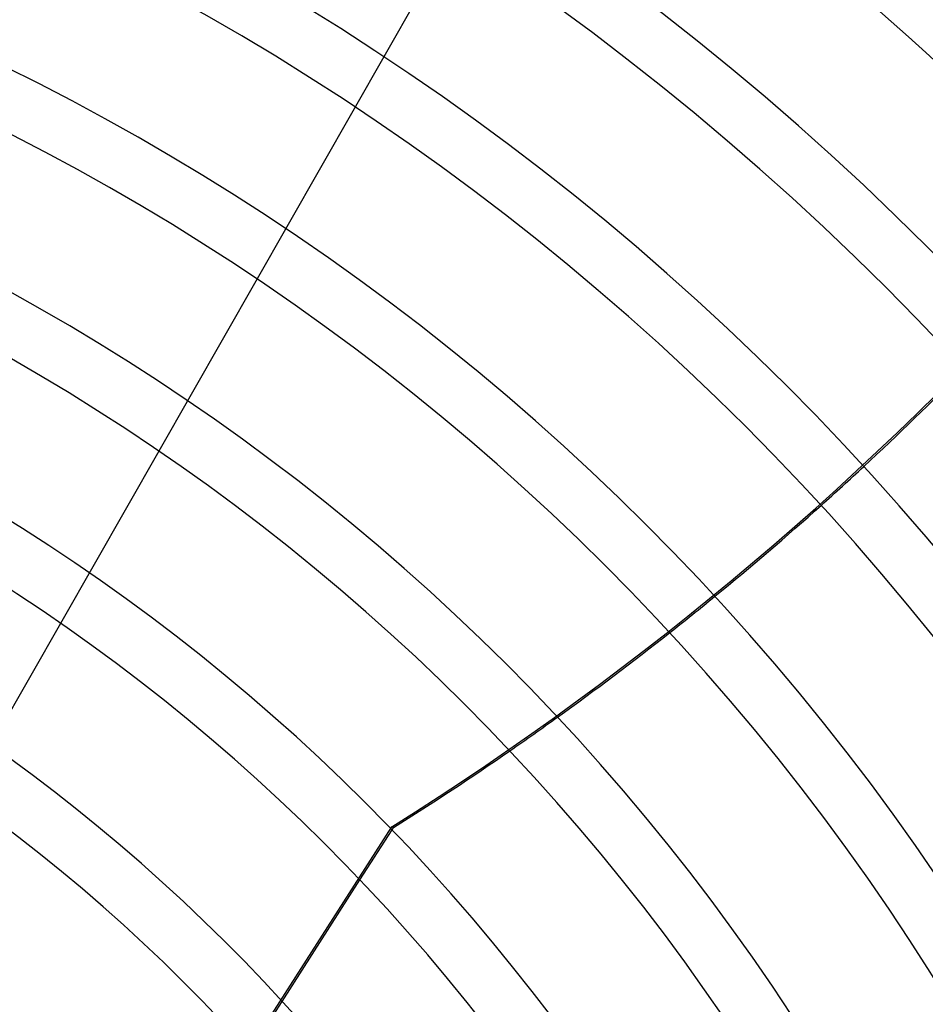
# Model space of a CAD drawing. Header units: millimetres. Extents: x -790 to 790, y -790 to 790.
# Tile 54 of 62: x 185 to 341, y 210 to 380. Entities that reach past the tile are written whole.
import ezdxf

# ---------------------------------------------------------------- set-up
doc = ezdxf.new("R2010")
doc.units = ezdxf.units.MM
doc.layers.add('HIDDEN', color=7, linetype='Continuous')
doc.layers.add('THICK', color=7, linetype='Continuous')

msp = doc.modelspace()

# ---------------------------------------------------------------- linework, layer by layer
at = {"layer": 'HIDDEN'}
for p, q in [((160.4, 220.66), (332.88, 523.05)), ((188.59, 146.32), (249.02, 240.71)), ((243.51, 231.53), (249.05, 240.17)), ((249.31, 240.57), (249.02, 240.71)), ((224.51, 201.85), (230.09, 210.56))]:
    msp.add_line(p, q, dxfattribs=at)
for radius, start, end in [(682, 0, 179.99998), (677.5, 0, 180.00002), (625, 0, 179.99998), (272.8, 0, 180), (247.85, 270, 90), (238.7, 0, 90)]:
    msp.add_arc((0, 0), radius, start, end, dxfattribs=at)
for centre, major_axis, start_param, end_param in [((-33.8, 701.68), (-236.73, -491.57), 1.004743, 1.570796), ((-33.52, 701.55), (236.73, 491.57), -1.966854, -1.94853), ((-33.52, 701.55), (236.73, 491.57), -2.029557, -2.011182), ((-33.52, 701.55), (236.73, 491.57), -2.092647, -2.074121)]:
    msp.add_ellipse(centre, major_axis=major_axis, ratio=0.987688, start_param=start_param, end_param=end_param, dxfattribs=at)
at = {"layer": 'THICK'}
for p, q in [((249.05, 240.17), (249.31, 240.57)), ((230.09, 210.56), (243.51, 231.53))]:
    msp.add_line(p, q, dxfattribs=at)
for radius, start, end in [(732, 0, 180.00002), (677, 0, 179.99998), (652.89, 31.03879, 89.56121), (642.91, 31.0456, 89.55439), (618.79, 31.06296, 89.53703), (608.81, 31.07058, 89.52941), (584.69, 31.08995, 89.51005), (574.71, 31.09849, 89.50151), (550.59, 31.1203, 89.4797), (540.61, 31.1299, 89.4701), (516.49, 31.1547, 89.4453), (506.51, 31.1656, 89.4344), (482.39, 31.1939, 89.4061), (472.41, 31.2064, 89.3936), (448.29, 31.239, 89.361), (438.31, 31.2536, 89.3464), (414.19, 31.2917, 89.3083), (404.21, 31.3088, 89.2912), (380.09, 31.3537, 89.2463), (370.11, 31.3741, 89.2259), (345.99, 31.4281, 89.172), (336.01, 31.4526, 89.1474), (311.89, 31.5186, 89.0814), (301.91, 31.5489, 89.051), (277.79, 31.6313, 88.9687), (267.81, 31.6698, 88.9302), (243.69, 31.7757, 88.8243), (233.71, 31.8259, 88.7741)]:
    msp.add_arc((0, 0), radius, start, end, dxfattribs=at)
for start_param, end_param in [(-1.94853, -1.904235), (-2.011182, -1.966854), (-2.074121, -2.029557), (-2.13685, -2.092647)]:
    msp.add_ellipse((-33.52, 701.55), major_axis=(236.73, 491.57), ratio=0.987688, start_param=start_param, end_param=end_param, dxfattribs=at)

doc.saveas('drawing.dxf')
